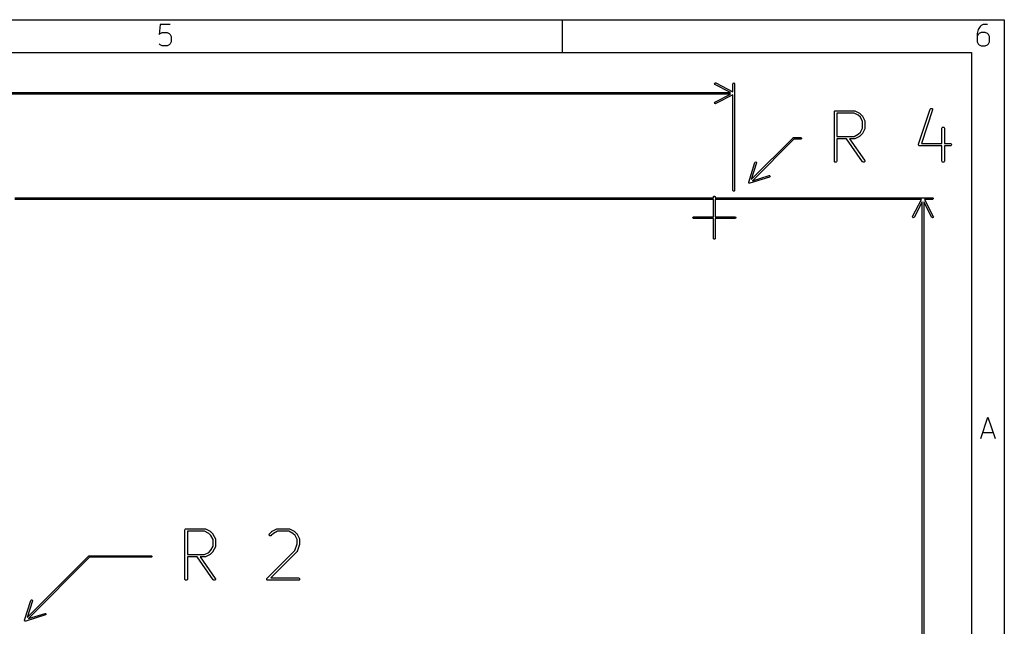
# Model space of a CAD drawing. Header units: inches. Extents: x 0.4 to 11.3, y -7.9 to -0.4.
# Tile 23 of 23: x 8.9 to 11.3, y -1.9 to -0.4. Entities that reach past the tile are written whole.
import ezdxf

# ---------------------------------------------------------------- set-up
doc = ezdxf.new("R2010")
doc.units = ezdxf.units.IN
doc.header["$MEASUREMENT"] = 0
doc.layers.add('User.Drawings', color=9, linetype='CONTINUOUS', true_color=0xc2c2c2)

msp = doc.modelspace()

# ---------------------------------------------------------------- linework, layer by layer
at = {"layer": 'BLACK', "linetype": 'CONTINUOUS'}
for p, q in [((0.3937, -0.3937), (11.2993, -0.3937)), ((10.2362, -0.4724), (10.2362, -0.3937)), ((11.2993, -0.3937), (11.2993, -7.8743)), ((9.268, -0.4053), (9.2656, -0.4296)), ((9.2924, -0.4053), (9.268, -0.4053)), ((9.268, -0.4272), (9.2729, -0.4248)), ((9.2729, -0.4248), (9.2851, -0.4248)), ((9.2851, -0.4248), (9.29, -0.4272)), ((11.2365, -0.4174), (11.2341, -0.4272)), ((11.2414, -0.4101), (11.2365, -0.4174)), ((11.2439, -0.4248), (11.239, -0.4272)), ((11.2439, -0.4077), (11.2414, -0.4101)), ((11.2487, -0.4053), (11.2439, -0.4077)), ((11.2536, -0.4248), (11.2439, -0.4248)), ((11.2585, -0.4053), (11.2487, -0.4053)), ((11.2585, -0.4272), (11.2536, -0.4248)), ((9.2656, -0.4296), (9.268, -0.4272)), ((9.29, -0.4272), (9.2924, -0.4296)), ((9.2924, -0.4296), (9.2948, -0.4345)), ((9.2948, -0.4467), (9.2924, -0.4516)), ((9.2948, -0.4345), (9.2948, -0.4467)), ((11.2341, -0.4272), (11.2341, -0.4467)), ((11.2365, -0.4296), (11.2341, -0.4345)), ((11.2341, -0.4467), (11.2365, -0.4516)), ((11.239, -0.4272), (11.2365, -0.4296)), ((11.2609, -0.4296), (11.2585, -0.4272)), ((11.2634, -0.4345), (11.2609, -0.4296)), ((11.2609, -0.4516), (11.2634, -0.4467)), ((11.2634, -0.4467), (11.2634, -0.4345)), ((0.4724, -0.4724), (11.2206, -0.4724)), ((9.268, -0.454), (9.2656, -0.4516)), ((9.2729, -0.4564), (9.268, -0.454)), ((9.2851, -0.4564), (9.2729, -0.4564)), ((9.29, -0.454), (9.2851, -0.4564)), ((9.2924, -0.4516), (9.29, -0.454)), ((11.2206, -0.4724), (11.2206, -7.7956)), ((11.2365, -0.4516), (11.239, -0.454)), ((11.239, -0.454), (11.2439, -0.4564)), ((11.2439, -0.4564), (11.2536, -0.4564)), ((11.2536, -0.4564), (11.2585, -0.454)), ((11.2585, -0.454), (11.2609, -0.4516)), ((11.2429, -1.4013), (11.2599, -1.3501)), ((11.2599, -1.3501), (11.277, -1.4013)), ((11.2477, -1.3867), (11.2721, -1.3867))]:
    msp.add_line(p, q, dxfattribs=at)
at = {"layer": 'User.Drawings', "linetype": 'CONTINUOUS'}
for p, q in [((10.6022, -0.5476), (10.6029, -0.5463)), ((10.6026, -0.549), (10.6022, -0.5476)), ((10.6032, -0.5495), (10.6026, -0.549)), ((10.6029, -0.5463), (10.6043, -0.5458)), ((10.6404, -0.5689), (10.6032, -0.5495)), ((10.6043, -0.5458), (10.605, -0.546)), ((10.605, -0.546), (10.6465, -0.5676)), ((10.6465, -0.5478), (10.6467, -0.547)), ((10.6465, -0.5676), (10.6465, -0.5478)), ((10.6467, -0.547), (10.6477, -0.546)), ((10.6477, -0.546), (10.6492, -0.546)), ((10.6492, -0.546), (10.6503, -0.547)), ((10.6503, -0.547), (10.6504, -0.5478)), ((10.6504, -0.5478), (10.6504, -0.8044)), ((6.1489, -0.5689), (10.6404, -0.5689)), ((10.6404, -0.5728), (6.1489, -0.5728)), ((10.6026, -0.5927), (10.6032, -0.5922)), ((10.6032, -0.5922), (10.6404, -0.5728)), ((10.6465, -0.5741), (10.605, -0.5957)), ((10.6465, -0.8044), (10.6465, -0.5741)), ((10.6022, -0.5941), (10.6026, -0.5927)), ((10.6029, -0.5955), (10.6022, -0.5941)), ((10.6043, -0.5959), (10.6029, -0.5955)), ((10.605, -0.5957), (10.6043, -0.5959)), ((10.8905, -0.615), (10.891, -0.6139)), ((10.8905, -0.6156), (10.8905, -0.615)), ((10.8905, -0.7337), (10.8905, -0.6156)), ((10.891, -0.6139), (10.8918, -0.6131)), ((10.8918, -0.6131), (10.8928, -0.6127)), ((10.8928, -0.6127), (10.8934, -0.6126)), ((10.8934, -0.6126), (10.9384, -0.6126)), ((10.9384, -0.6126), (10.939, -0.6127)), ((10.939, -0.6127), (10.9391, -0.6127)), ((10.9391, -0.6127), (10.9392, -0.6127)), ((10.9392, -0.6127), (10.9397, -0.6129)), ((10.9397, -0.6129), (10.951, -0.6186)), ((11.0931, -0.6934), (11.1212, -0.609)), ((11.1268, -0.6109), (11.1, -0.6914)), ((11.1212, -0.609), (11.1215, -0.6085)), ((11.1215, -0.6085), (11.1222, -0.6076)), ((11.1222, -0.6076), (11.1232, -0.6071)), ((11.1232, -0.6071), (11.1244, -0.607)), ((11.1244, -0.607), (11.1255, -0.6074)), ((11.1255, -0.6074), (11.1263, -0.6082)), ((11.1263, -0.6082), (11.1269, -0.6092)), ((11.1269, -0.6103), (11.1268, -0.6109)), ((11.1269, -0.6092), (11.1269, -0.6103)), ((10.9377, -0.6185), (10.8964, -0.6185)), ((10.8964, -0.6185), (10.8964, -0.6745)), ((10.9479, -0.6236), (10.9377, -0.6185)), ((10.9529, -0.6286), (10.9479, -0.6236)), ((10.951, -0.6186), (10.9512, -0.6187)), ((10.9512, -0.6187), (10.9513, -0.6188)), ((10.9513, -0.6188), (10.9514, -0.6188)), ((10.9514, -0.6188), (10.9515, -0.6189)), ((10.9515, -0.6189), (10.9515, -0.6189)), ((10.9515, -0.6189), (10.9518, -0.6191)), ((10.9518, -0.6191), (10.9574, -0.6248)), ((10.958, -0.6388), (10.9529, -0.6286)), ((10.9574, -0.6248), (10.9576, -0.625)), ((10.9576, -0.625), (10.9576, -0.625)), ((10.9576, -0.625), (10.9577, -0.6251)), ((10.9577, -0.6251), (10.9577, -0.6252)), ((10.9577, -0.6252), (10.9578, -0.6253)), ((10.9578, -0.6253), (10.9579, -0.6255)), ((10.9579, -0.6255), (10.9636, -0.6368)), ((10.958, -0.6543), (10.958, -0.6388)), ((10.9636, -0.6368), (10.9638, -0.6373)), ((10.9638, -0.6373), (10.9638, -0.6374)), ((10.9638, -0.6374), (10.9638, -0.6375)), ((10.9638, -0.6375), (10.9639, -0.6381)), ((10.9639, -0.6381), (10.9639, -0.655)), ((10.9529, -0.6645), (10.958, -0.6543)), ((10.9636, -0.6563), (10.9579, -0.6675)), ((10.9638, -0.6557), (10.9636, -0.6563)), ((10.9639, -0.655), (10.9638, -0.6555)), ((10.9638, -0.6555), (10.9638, -0.6556)), ((10.9638, -0.6556), (10.9638, -0.6557)), ((11.1492, -0.6544), (11.1497, -0.6533)), ((11.1492, -0.655), (11.1492, -0.6544)), ((11.1492, -0.6914), (11.1492, -0.655)), ((11.1497, -0.6533), (11.1505, -0.6525)), ((11.1505, -0.6525), (11.1516, -0.6521)), ((11.1516, -0.6521), (11.1527, -0.6521)), ((11.1527, -0.6521), (11.1538, -0.6525)), ((11.1538, -0.6525), (11.1546, -0.6533)), ((11.1546, -0.6533), (11.155, -0.6544)), ((11.155, -0.6544), (11.1551, -0.655)), ((11.1551, -0.655), (11.1551, -0.6914)), ((10.6905, -0.7784), (10.7909, -0.678)), ((10.7931, -0.6813), (10.6933, -0.7811)), ((10.7909, -0.678), (10.7915, -0.6775)), ((10.7915, -0.6775), (10.7923, -0.6774)), ((10.7923, -0.6774), (10.8092, -0.6774)), ((10.8092, -0.6813), (10.7931, -0.6813)), ((10.8092, -0.6774), (10.8099, -0.6775)), ((10.8099, -0.6812), (10.8092, -0.6813)), ((10.8099, -0.6775), (10.811, -0.6786)), ((10.811, -0.6801), (10.8099, -0.6812)), ((10.811, -0.6786), (10.811, -0.6801)), ((10.8964, -0.6745), (10.9377, -0.6745)), ((10.92, -0.6804), (10.8964, -0.6804)), ((10.8964, -0.6804), (10.8964, -0.7337)), ((10.9585, -0.7354), (10.92, -0.6804)), ((10.9384, -0.6804), (10.9272, -0.6804)), ((10.9272, -0.6804), (10.9633, -0.732)), ((10.9377, -0.6745), (10.9479, -0.6694)), ((10.939, -0.6804), (10.9384, -0.6804)), ((10.9391, -0.6803), (10.939, -0.6804)), ((10.9392, -0.6803), (10.9391, -0.6803)), ((10.9397, -0.6801), (10.9392, -0.6803)), ((10.951, -0.6745), (10.9397, -0.6801)), ((10.9479, -0.6694), (10.9529, -0.6645)), ((10.9512, -0.6743), (10.951, -0.6745)), ((10.9513, -0.6743), (10.9512, -0.6743)), ((10.9514, -0.6742), (10.9513, -0.6743)), ((10.9515, -0.6742), (10.9514, -0.6742)), ((10.9518, -0.6739), (10.9515, -0.6741)), ((10.9515, -0.6741), (10.9515, -0.6742)), ((10.9574, -0.6683), (10.9518, -0.6739)), ((10.9576, -0.6681), (10.9574, -0.6683)), ((10.9577, -0.6679), (10.9576, -0.668)), ((10.9576, -0.668), (10.9576, -0.6681)), ((10.9578, -0.6678), (10.9577, -0.6678)), ((10.9577, -0.6678), (10.9577, -0.6679)), ((10.9579, -0.6675), (10.9578, -0.6678)), ((11.093, -0.6937), (11.0931, -0.6934)), ((11.093, -0.6938), (11.093, -0.6937)), ((11.093, -0.694), (11.093, -0.6938)), ((11.093, -0.6938), (11.093, -0.6938)), ((11.093, -0.6944), (11.093, -0.694)), ((11.093, -0.6949), (11.093, -0.6944)), ((11.093, -0.695), (11.093, -0.6949)), ((11.093, -0.6951), (11.093, -0.695)), ((11.0933, -0.6955), (11.093, -0.6951)), ((11.0934, -0.696), (11.0933, -0.6955)), ((11.0935, -0.696), (11.0934, -0.696)), ((11.0936, -0.6961), (11.0935, -0.696)), ((11.0939, -0.6965), (11.0936, -0.6961)), ((11.0943, -0.6968), (11.0939, -0.6965)), ((11.0944, -0.6968), (11.0943, -0.6968)), ((11.0944, -0.6969), (11.0944, -0.6968)), ((11.0949, -0.697), (11.0944, -0.6969)), ((11.0953, -0.6972), (11.0949, -0.697)), ((11.0955, -0.6972), (11.0953, -0.6972)), ((11.0955, -0.6973), (11.0955, -0.6972)), ((11.0956, -0.6973), (11.0955, -0.6973)), ((11.0959, -0.6973), (11.0956, -0.6973)), ((11.1492, -0.6973), (11.0959, -0.6973)), ((11.1, -0.6914), (11.1492, -0.6914)), ((11.1492, -0.7337), (11.1492, -0.6973)), ((11.1551, -0.6914), (11.169, -0.6914)), ((11.169, -0.6973), (11.1551, -0.6973)), ((11.1551, -0.6973), (11.1551, -0.7337)), ((11.169, -0.6914), (11.1696, -0.6914)), ((11.1696, -0.6972), (11.169, -0.6973)), ((11.1696, -0.6914), (11.1707, -0.6919)), ((11.1707, -0.6968), (11.1696, -0.6972)), ((11.1707, -0.6919), (11.1715, -0.6927)), ((11.1715, -0.696), (11.1707, -0.6968)), ((11.1715, -0.6927), (11.1719, -0.6938)), ((11.1719, -0.6949), (11.1715, -0.696)), ((11.1719, -0.6938), (11.1719, -0.6949)), ((10.8905, -0.7343), (10.8905, -0.7337)), ((10.891, -0.7353), (10.8905, -0.7343)), ((10.8963, -0.7343), (10.8959, -0.7353)), ((10.8964, -0.7337), (10.8963, -0.7343)), ((10.9633, -0.732), (10.9636, -0.7325)), ((10.9636, -0.7325), (10.9639, -0.7336)), ((10.9639, -0.7336), (10.9637, -0.7348)), ((11.1492, -0.7343), (11.1492, -0.7337)), ((11.1497, -0.7353), (11.1492, -0.7343)), ((11.155, -0.7343), (11.1546, -0.7353)), ((11.1551, -0.7337), (11.155, -0.7343)), ((10.6843, -0.7848), (10.6994, -0.7372)), ((10.7031, -0.7383), (10.6905, -0.7784)), ((10.6994, -0.7372), (10.6997, -0.7365)), ((10.6997, -0.7365), (10.7011, -0.7358)), ((10.7011, -0.7358), (10.7025, -0.7362)), ((10.7025, -0.7362), (10.7032, -0.7376)), ((10.7032, -0.7376), (10.7031, -0.7383)), ((10.8918, -0.7362), (10.891, -0.7353)), ((10.8928, -0.7366), (10.8918, -0.7362)), ((10.894, -0.7366), (10.8928, -0.7366)), ((10.8951, -0.7362), (10.894, -0.7366)), ((10.8959, -0.7353), (10.8951, -0.7362)), ((10.9589, -0.7358), (10.9585, -0.7354)), ((10.9598, -0.7365), (10.9589, -0.7358)), ((10.961, -0.7367), (10.9598, -0.7365)), ((10.9621, -0.7364), (10.961, -0.7367)), ((10.963, -0.7357), (10.9621, -0.7364)), ((10.9637, -0.7348), (10.963, -0.7357)), ((11.1505, -0.7362), (11.1497, -0.7353)), ((11.1516, -0.7366), (11.1505, -0.7362)), ((11.1527, -0.7366), (11.1516, -0.7366)), ((11.1538, -0.7362), (11.1527, -0.7366)), ((11.1546, -0.7353), (11.1538, -0.7362)), ((10.7345, -0.7723), (10.6868, -0.7873)), ((10.6933, -0.7811), (10.7333, -0.7685)), ((10.7333, -0.7685), (10.7341, -0.7684)), ((10.7341, -0.7684), (10.7354, -0.7691)), ((10.7352, -0.7719), (10.7345, -0.7723)), ((10.7359, -0.7706), (10.7352, -0.7719)), ((10.7354, -0.7691), (10.7359, -0.7706)), ((10.6467, -0.8051), (10.6465, -0.8044)), ((10.6477, -0.8062), (10.6467, -0.8051)), ((10.6503, -0.8051), (10.6492, -0.8062)), ((10.6504, -0.8044), (10.6503, -0.8051)), ((10.6843, -0.7852), (10.6843, -0.7848)), ((10.6843, -0.7853), (10.6843, -0.7852)), ((10.6843, -0.7856), (10.6843, -0.7853)), ((10.6843, -0.7853), (10.6843, -0.7853)), ((10.6844, -0.7859), (10.6843, -0.7856)), ((10.6844, -0.7862), (10.6844, -0.7859)), ((10.6846, -0.7864), (10.6844, -0.7862)), ((10.6847, -0.7867), (10.6846, -0.7864)), ((10.6849, -0.7868), (10.6847, -0.7867)), ((10.685, -0.7869), (10.6849, -0.7868)), ((10.6852, -0.787), (10.685, -0.7869)), ((10.6855, -0.7873), (10.6852, -0.787)), ((10.6858, -0.7873), (10.6855, -0.7873)), ((10.686, -0.7874), (10.6858, -0.7873)), ((10.6863, -0.7874), (10.686, -0.7874)), ((10.6864, -0.7874), (10.6863, -0.7874)), ((10.6865, -0.7873), (10.6864, -0.7874)), ((10.6868, -0.7873), (10.6865, -0.7873)), ((8.9182, -0.8221), (10.5996, -0.8221)), ((10.5996, -0.826), (8.9182, -0.826)), ((10.5996, -0.8201), (10.5998, -0.8193)), ((10.5996, -0.8221), (10.5996, -0.8201)), ((10.5996, -0.8681), (10.5996, -0.826)), ((10.5998, -0.8193), (10.6008, -0.8183)), ((10.6008, -0.8183), (10.6023, -0.8183)), ((10.6023, -0.8183), (10.6034, -0.8193)), ((10.6034, -0.8193), (10.6035, -0.8201)), ((10.6035, -0.8201), (10.6035, -0.8221)), ((10.6035, -0.8221), (11.1267, -0.8221)), ((11.1004, -0.826), (10.6035, -0.826)), ((10.6035, -0.826), (10.6035, -0.8681)), ((10.6492, -0.8062), (10.6477, -0.8062)), ((11.0788, -0.8675), (11.1004, -0.826)), ((11.1267, -0.826), (11.1069, -0.826)), ((11.1069, -0.826), (11.1284, -0.8675)), ((11.1267, -0.8221), (11.1274, -0.8222)), ((11.1274, -0.8259), (11.1267, -0.826)), ((11.1274, -0.8222), (11.1285, -0.8233)), ((11.1285, -0.8248), (11.1274, -0.8259)), ((11.1285, -0.8233), (11.1285, -0.8248)), ((11.1016, -0.8321), (11.0823, -0.8693)), ((11.1016, -3.3551), (11.1016, -0.8321)), ((11.1249, -0.8693), (11.1056, -0.8321)), ((11.1056, -0.8321), (11.1056, -3.3551)), ((10.5498, -0.8693), (10.5508, -0.8683)), ((10.5498, -0.8708), (10.5498, -0.8693)), ((10.5508, -0.8719), (10.5498, -0.8708)), ((10.5508, -0.8683), (10.5516, -0.8681)), ((10.5516, -0.872), (10.5508, -0.8719)), ((10.5516, -0.8681), (10.5996, -0.8681)), ((10.5996, -0.872), (10.5516, -0.872)), ((10.5996, -0.9201), (10.5996, -0.872)), ((10.6035, -0.8681), (10.6516, -0.8681)), ((10.6516, -0.872), (10.6035, -0.872)), ((10.6035, -0.872), (10.6035, -0.9201)), ((10.6516, -0.8681), (10.6523, -0.8683)), ((10.6523, -0.8719), (10.6516, -0.872)), ((10.6523, -0.8683), (10.6534, -0.8693)), ((10.6534, -0.8708), (10.6523, -0.8719)), ((10.6534, -0.8693), (10.6534, -0.8708)), ((11.0786, -0.8682), (11.0788, -0.8675)), ((11.079, -0.8697), (11.0786, -0.8682)), ((11.0803, -0.8704), (11.079, -0.8697)), ((11.0818, -0.8699), (11.0803, -0.8704)), ((11.0823, -0.8693), (11.0818, -0.8699)), ((11.1254, -0.8699), (11.1249, -0.8693)), ((11.1269, -0.8704), (11.1254, -0.8699)), ((11.1282, -0.8697), (11.1269, -0.8704)), ((11.1287, -0.8682), (11.1282, -0.8697)), ((11.1284, -0.8675), (11.1287, -0.8682)), ((10.5998, -0.9208), (10.5996, -0.9201)), ((10.6008, -0.9219), (10.5998, -0.9208)), ((10.6023, -0.9219), (10.6008, -0.9219)), ((10.6034, -0.9208), (10.6023, -0.9219)), ((10.6035, -0.9201), (10.6034, -0.9208)), ((9.3279, -1.6209), (9.3284, -1.6198)), ((9.3279, -1.6215), (9.3279, -1.6209)), ((9.3279, -1.7396), (9.3279, -1.6215)), ((9.3284, -1.6198), (9.3292, -1.619)), ((9.3292, -1.619), (9.3303, -1.6186)), ((9.3303, -1.6186), (9.3308, -1.6185)), ((9.3308, -1.6185), (9.3758, -1.6185)), ((9.3751, -1.6244), (9.3338, -1.6244)), ((9.3338, -1.6244), (9.3338, -1.6804)), ((9.3853, -1.6295), (9.3751, -1.6244)), ((9.3758, -1.6185), (9.3764, -1.6186)), ((9.3764, -1.6186), (9.3765, -1.6186)), ((9.3765, -1.6186), (9.3766, -1.6186)), ((9.3766, -1.6186), (9.3772, -1.6188)), ((9.3772, -1.6188), (9.3884, -1.6245)), ((9.3903, -1.6345), (9.3853, -1.6295)), ((9.3884, -1.6245), (9.3886, -1.6246)), ((9.3886, -1.6246), (9.3887, -1.6246)), ((9.3887, -1.6246), (9.3888, -1.6247)), ((9.3888, -1.6247), (9.3889, -1.6248)), ((9.3889, -1.6248), (9.3889, -1.6248)), ((9.3889, -1.6248), (9.3892, -1.625)), ((9.3892, -1.625), (9.3948, -1.6306)), ((9.3954, -1.6447), (9.3903, -1.6345)), ((9.3948, -1.6306), (9.395, -1.6309)), ((9.395, -1.6309), (9.395, -1.6309)), ((9.395, -1.6309), (9.3951, -1.631)), ((9.3951, -1.631), (9.3952, -1.6311)), ((9.3952, -1.6311), (9.3952, -1.6312)), ((9.3952, -1.6312), (9.3953, -1.6314)), ((9.3953, -1.6314), (9.401, -1.6427)), ((9.5304, -1.6322), (9.5309, -1.6311)), ((9.5304, -1.6333), (9.5304, -1.6322)), ((9.5309, -1.6344), (9.5304, -1.6333)), ((9.5309, -1.6311), (9.5312, -1.6306)), ((9.5317, -1.6352), (9.5309, -1.6344)), ((9.5312, -1.6306), (9.5368, -1.625)), ((9.5407, -1.6295), (9.5354, -1.6348)), ((9.5368, -1.625), (9.5371, -1.6248)), ((9.5371, -1.6248), (9.5372, -1.6247)), ((9.5371, -1.6248), (9.5371, -1.6248)), ((9.5372, -1.6247), (9.5373, -1.6246)), ((9.5373, -1.6246), (9.5374, -1.6246)), ((9.5374, -1.6246), (9.5376, -1.6245)), ((9.5376, -1.6245), (9.5489, -1.6188)), ((9.5509, -1.6244), (9.5407, -1.6295)), ((9.5489, -1.6188), (9.5494, -1.6186)), ((9.5494, -1.6186), (9.5495, -1.6186)), ((9.5495, -1.6186), (9.5496, -1.6186)), ((9.5496, -1.6186), (9.5502, -1.6185)), ((9.5502, -1.6185), (9.5783, -1.6185)), ((9.5776, -1.6244), (9.5509, -1.6244)), ((9.5878, -1.6295), (9.5776, -1.6244)), ((9.5783, -1.6185), (9.5789, -1.6186)), ((9.5789, -1.6186), (9.579, -1.6186)), ((9.579, -1.6186), (9.5791, -1.6186)), ((9.5791, -1.6186), (9.5796, -1.6188)), ((9.5796, -1.6188), (9.5909, -1.6245)), ((9.5928, -1.6345), (9.5878, -1.6295)), ((9.5909, -1.6245), (9.5911, -1.6246)), ((9.5911, -1.6246), (9.5912, -1.6246)), ((9.5912, -1.6246), (9.5913, -1.6247)), ((9.5913, -1.6247), (9.5914, -1.6248)), ((9.5914, -1.6248), (9.5914, -1.6248)), ((9.5914, -1.6248), (9.5916, -1.625)), ((9.5916, -1.625), (9.5973, -1.6306)), ((9.5979, -1.6447), (9.5928, -1.6345)), ((9.5973, -1.6306), (9.5975, -1.6309)), ((9.5975, -1.6309), (9.5975, -1.6309)), ((9.5975, -1.6309), (9.5976, -1.631)), ((9.5976, -1.631), (9.5976, -1.6311)), ((9.5976, -1.6311), (9.5977, -1.6312)), ((9.5977, -1.6312), (9.5978, -1.6314)), ((9.5978, -1.6314), (9.6034, -1.6427)), ((9.3954, -1.6602), (9.3954, -1.6447)), ((9.401, -1.6427), (9.4012, -1.6432)), ((9.4012, -1.6432), (9.4012, -1.6433)), ((9.4012, -1.6433), (9.4012, -1.6434)), ((9.4012, -1.6434), (9.4013, -1.644)), ((9.4013, -1.644), (9.4013, -1.6608)), ((9.5327, -1.6356), (9.5317, -1.6352)), ((9.5339, -1.6356), (9.5327, -1.6356)), ((9.535, -1.6352), (9.5339, -1.6356)), ((9.5354, -1.6348), (9.535, -1.6352)), ((9.5926, -1.6705), (9.5979, -1.6547)), ((9.5979, -1.6547), (9.5979, -1.6447)), ((9.6036, -1.6562), (9.598, -1.673)), ((9.6034, -1.6427), (9.6037, -1.6432)), ((9.6037, -1.6559), (9.6036, -1.6562)), ((9.6037, -1.6432), (9.6037, -1.6433)), ((9.6037, -1.6433), (9.6037, -1.6434)), ((9.6037, -1.6434), (9.6038, -1.644)), ((9.6038, -1.6552), (9.6037, -1.6555)), ((9.6037, -1.6555), (9.6037, -1.6556)), ((9.6037, -1.6556), (9.6037, -1.6557)), ((9.6037, -1.6557), (9.6037, -1.6558)), ((9.6037, -1.6558), (9.6037, -1.6559)), ((9.6038, -1.644), (9.6038, -1.6552)), ((9.3338, -1.6804), (9.3751, -1.6804)), ((9.3751, -1.6804), (9.3853, -1.6753)), ((9.3884, -1.6804), (9.3772, -1.686)), ((9.3853, -1.6753), (9.3903, -1.6703)), ((9.3886, -1.6802), (9.3884, -1.6804)), ((9.3887, -1.6802), (9.3886, -1.6802)), ((9.3888, -1.6801), (9.3887, -1.6802)), ((9.3889, -1.6801), (9.3888, -1.6801)), ((9.3892, -1.6798), (9.3889, -1.68)), ((9.3889, -1.68), (9.3889, -1.6801)), ((9.3948, -1.6742), (9.3892, -1.6798)), ((9.3903, -1.6703), (9.3954, -1.6602)), ((9.395, -1.674), (9.3948, -1.6742)), ((9.3951, -1.6738), (9.395, -1.6739)), ((9.395, -1.6739), (9.395, -1.674)), ((9.3952, -1.6737), (9.3951, -1.6738)), ((9.3953, -1.6734), (9.3952, -1.6737)), ((9.3952, -1.6737), (9.3952, -1.6737)), ((9.401, -1.6622), (9.3953, -1.6734)), ((9.4012, -1.6616), (9.401, -1.6622)), ((9.4013, -1.6608), (9.4012, -1.6614)), ((9.4012, -1.6614), (9.4012, -1.6615)), ((9.4012, -1.6615), (9.4012, -1.6616)), ((9.5256, -1.7375), (9.5926, -1.6705)), ((9.5973, -1.6742), (9.5348, -1.7366)), ((9.5976, -1.6737), (9.5973, -1.6742)), ((9.5977, -1.6736), (9.5976, -1.6737)), ((9.598, -1.673), (9.5977, -1.6736)), ((9.5977, -1.6736), (9.5977, -1.6736)), ((8.9484, -1.8319), (9.0964, -1.6839)), ((9.0986, -1.6872), (8.9512, -1.8347)), ((9.0964, -1.6839), (9.0971, -1.6834)), ((9.0971, -1.6834), (9.0978, -1.6833)), ((9.0978, -1.6833), (9.2466, -1.6833)), ((9.2466, -1.6872), (9.0986, -1.6872)), ((9.2466, -1.6833), (9.2474, -1.6834)), ((9.2474, -1.6871), (9.2466, -1.6872)), ((9.2474, -1.6834), (9.2484, -1.6845)), ((9.2484, -1.686), (9.2474, -1.6871)), ((9.2484, -1.6845), (9.2484, -1.686)), ((9.3574, -1.6863), (9.3338, -1.6863)), ((9.3338, -1.6863), (9.3338, -1.7396)), ((9.3959, -1.7413), (9.3574, -1.6863)), ((9.3758, -1.6863), (9.3646, -1.6863)), ((9.3646, -1.6863), (9.4007, -1.7379)), ((9.3764, -1.6862), (9.3758, -1.6863)), ((9.3765, -1.6862), (9.3764, -1.6862)), ((9.3766, -1.6862), (9.3765, -1.6862)), ((9.3772, -1.686), (9.3766, -1.6862)), ((9.3279, -1.7402), (9.3279, -1.7396)), ((9.3284, -1.7412), (9.3279, -1.7402)), ((9.3292, -1.742), (9.3284, -1.7412)), ((9.3303, -1.7425), (9.3292, -1.742)), ((9.3314, -1.7425), (9.3303, -1.7425)), ((9.3325, -1.742), (9.3314, -1.7425)), ((9.3333, -1.7412), (9.3325, -1.742)), ((9.3337, -1.7402), (9.3333, -1.7412)), ((9.3338, -1.7396), (9.3337, -1.7402)), ((9.3963, -1.7417), (9.3959, -1.7413)), ((9.3973, -1.7423), (9.3963, -1.7417)), ((9.3984, -1.7425), (9.3973, -1.7423)), ((9.3995, -1.7423), (9.3984, -1.7425)), ((9.4005, -1.7416), (9.3995, -1.7423)), ((9.4011, -1.7407), (9.4005, -1.7416)), ((9.4007, -1.7379), (9.401, -1.7384)), ((9.401, -1.7384), (9.4013, -1.7395)), ((9.4013, -1.7395), (9.4011, -1.7407)), ((9.5248, -1.739), (9.5252, -1.7379)), ((9.5248, -1.7402), (9.5248, -1.739)), ((9.5252, -1.7412), (9.5248, -1.7402)), ((9.5252, -1.7379), (9.5256, -1.7375)), ((9.526, -1.742), (9.5252, -1.7412)), ((9.5271, -1.7425), (9.526, -1.742)), ((9.5277, -1.7425), (9.5271, -1.7425)), ((9.6008, -1.7425), (9.5277, -1.7425)), ((9.5348, -1.7366), (9.6008, -1.7366)), ((9.6008, -1.7366), (9.6014, -1.7367)), ((9.6014, -1.7425), (9.6008, -1.7425)), ((9.6014, -1.7367), (9.6024, -1.7371)), ((9.6024, -1.742), (9.6014, -1.7425)), ((9.6024, -1.7371), (9.6033, -1.7379)), ((9.6033, -1.7412), (9.6024, -1.742)), ((9.6033, -1.7379), (9.6037, -1.739)), ((9.6037, -1.7402), (9.6033, -1.7412)), ((9.6037, -1.739), (9.6037, -1.7402)), ((8.9422, -1.8384), (8.9573, -1.7907)), ((8.961, -1.7919), (8.9484, -1.8319)), ((8.9573, -1.7907), (8.9576, -1.79)), ((8.9576, -1.79), (8.959, -1.7893)), ((8.959, -1.7893), (8.9604, -1.7898)), ((8.9604, -1.7898), (8.9611, -1.7911)), ((8.9611, -1.7911), (8.961, -1.7919)), ((8.9512, -1.8347), (8.9912, -1.8221)), ((8.9912, -1.8221), (8.992, -1.822)), ((8.992, -1.822), (8.9933, -1.8227)), ((8.9937, -1.8241), (8.993, -1.8254)), ((8.9933, -1.8227), (8.9937, -1.8241)), ((8.9421, -1.8388), (8.9422, -1.8387)), ((8.9422, -1.8389), (8.9421, -1.8388)), ((8.9421, -1.8391), (8.9422, -1.8389)), ((8.9423, -1.8394), (8.9421, -1.8391)), ((8.9422, -1.8387), (8.9422, -1.8384)), ((8.9423, -1.8397), (8.9423, -1.8394)), ((8.9425, -1.8399), (8.9423, -1.8397)), ((8.9426, -1.8402), (8.9425, -1.8399)), ((8.9427, -1.8403), (8.9426, -1.8402)), ((8.9428, -1.8405), (8.9427, -1.8403)), ((8.9431, -1.8406), (8.9428, -1.8405)), ((8.9433, -1.8408), (8.9431, -1.8406)), ((8.9436, -1.8408), (8.9433, -1.8408)), ((8.9439, -1.8409), (8.9436, -1.8408)), ((8.9442, -1.8409), (8.9439, -1.8409)), ((8.9443, -1.8409), (8.9442, -1.8409)), ((8.9444, -1.8409), (8.9443, -1.8409)), ((8.9447, -1.8409), (8.9444, -1.8409)), ((8.9924, -1.8258), (8.9447, -1.8409)), ((8.993, -1.8254), (8.9924, -1.8258))]:
    msp.add_line(p, q, dxfattribs=at)

doc.saveas('drawing.dxf')
